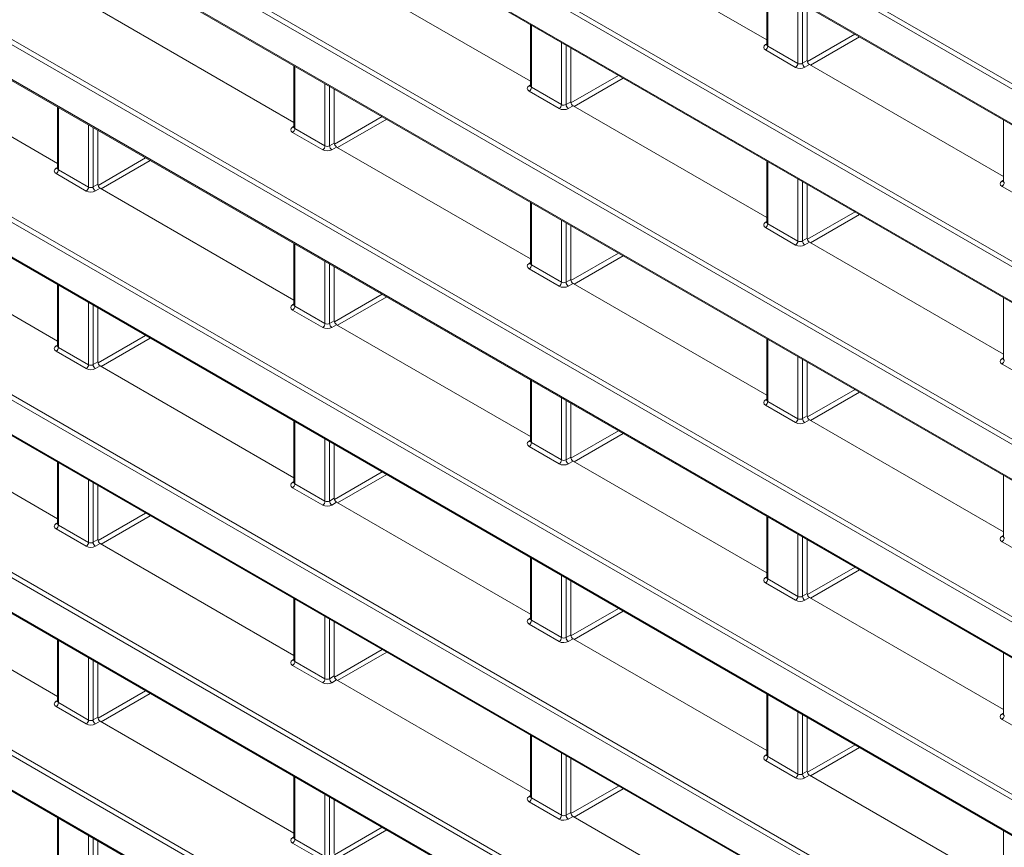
# Model space of a CAD drawing. Header units: millimetres. Extents: x 0 to 1118, y 0 to 864.
# Tile 25 of 256: x 124 to 139, y 158 to 171. Entities that reach past the tile are written whole.
import ezdxf

# ---------------------------------------------------------------- set-up
doc = ezdxf.new("R2010")
doc.units = ezdxf.units.MM

msp = doc.modelspace()

# ---------------------------------------------------------------- linework, layer by layer
at = {"color": 9, "linetype": 'Continuous', "lineweight": 0}
for p, q in [((91.6291, 197.2498), (184.1613, 143.832)), ((184.1266, 143.7712), (91.5943, 197.1889)), ((91.5943, 196.6567), (184.1266, 143.239)), ((91.6291, 194.5257), (184.1613, 141.108)), ((184.1266, 141.0471), (91.5943, 194.4648)), ((91.5943, 193.9327), (184.1266, 140.5149)), ((91.6291, 191.8016), (184.1613, 138.3839)), ((184.1266, 138.323), (91.5943, 191.7408)), ((91.5943, 191.2086), (184.1266, 137.7909)), ((91.6291, 189.0776), (184.1613, 135.6598)), ((184.1266, 135.599), (91.5943, 189.0167)), ((91.5943, 188.4845), (184.1266, 135.0668)), ((184.1266, 132.8749), (91.5943, 186.2926)), ((91.6291, 186.3535), (184.1613, 132.9358)), ((91.5943, 185.7605), (184.1266, 132.3427)), ((184.1266, 130.1508), (91.5943, 183.5685)), ((91.6291, 183.6294), (184.1613, 130.2117)), ((91.5943, 183.0364), (184.1266, 129.6186)), ((184.1266, 127.4267), (91.5943, 180.8445)), ((91.6291, 180.9054), (184.1613, 127.4876)), ((91.5943, 180.3123), (184.1266, 126.8946)), ((184.1266, 124.7027), (91.5943, 178.1204)), ((91.6291, 178.1813), (184.1613, 124.7635)), ((91.5943, 177.5882), (184.1266, 124.1705)), ((135.5644, 171.2565), (135.5644, 170.3039)), ((136.0252, 170.0378), (136.0252, 170.9904)), ((136.0953, 170.95), (136.0953, 170.0389)), ((131.9405, 170.6244), (131.9405, 169.6718)), ((136.1704, 170.0642), (136.9, 170.4854)), ((136.9707, 170.4446), (136.2188, 170.0105)), ((132.4013, 169.4058), (132.4013, 170.3584)), ((132.4714, 170.3179), (132.4714, 169.4068)), ((135.5284, 170.3253), (135.5497, 170.3385)), ((135.9905, 169.977), (135.5296, 170.243)), ((135.5644, 170.3039), (136.0252, 170.0378)), ((136.0953, 170.0389), (136.1679, 170.0808)), ((128.3165, 169.9924), (128.3165, 169.0398)), ((136.2032, 170.0195), (136.1307, 169.9776)), ((132.5465, 169.4321), (133.2762, 169.8533)), ((133.3469, 169.8125), (132.595, 169.3785)), ((128.7774, 168.7738), (128.7774, 169.7264)), ((128.8475, 169.6859), (128.8475, 168.7748)), ((131.9045, 169.6933), (131.9258, 169.7065)), ((132.3666, 169.3449), (131.9057, 169.611)), ((131.9405, 169.6718), (132.4013, 169.4058)), ((124.6926, 169.3604), (124.6926, 168.4078)), ((132.4714, 169.4068), (132.544, 169.4487)), ((132.5793, 169.3875), (132.5067, 169.3456)), ((128.9226, 168.8), (129.6524, 169.2212)), ((129.7231, 169.1804), (128.9712, 168.7464)), ((125.1535, 168.1418), (125.1535, 169.0943)), ((125.2235, 169.0539), (125.2235, 168.1428)), ((128.2806, 169.0613), (128.3019, 169.0744)), ((128.3165, 169.0398), (128.7774, 168.7738)), ((128.7426, 168.7129), (128.2818, 168.9789)), ((128.8475, 168.7748), (128.92, 168.8167)), ((128.9554, 168.7555), (128.8828, 168.7136)), ((125.2987, 168.1678), (126.0286, 168.5892)), ((124.6567, 168.4292), (124.678, 168.4424)), ((124.6926, 168.4078), (125.1535, 168.1418)), ((126.0993, 168.5483), (125.3474, 168.1143)), ((135.5644, 168.5324), (135.5644, 167.5798)), ((125.1187, 168.0809), (124.6579, 168.3469)), ((136.0252, 167.3138), (136.0252, 168.2663)), ((125.2235, 168.1428), (125.2961, 168.1847)), ((125.3315, 168.1235), (125.2589, 168.0816)), ((136.0953, 168.2259), (136.0953, 167.3148)), ((139.1523, 168.2333), (139.1737, 168.2464)), ((139.6144, 167.8849), (139.1536, 168.1509)), ((131.9405, 167.9004), (131.9405, 166.9478)), ((136.1704, 167.34), (136.9001, 167.7613)), ((136.9708, 167.7205), (136.2189, 167.2864)), ((132.4013, 166.6817), (132.4013, 167.6343)), ((132.4714, 167.5939), (132.4714, 166.6828)), ((135.5284, 167.6012), (135.5497, 167.6144)), ((135.9905, 167.2529), (135.5296, 167.5189)), ((135.5644, 167.5798), (136.0252, 167.3138)), ((136.0953, 167.3148), (136.1679, 167.3567)), ((128.3165, 167.2683), (128.3165, 166.3157)), ((136.2032, 167.2955), (136.1307, 167.2536)), ((132.5465, 166.7079), (133.2763, 167.1292)), ((133.347, 167.0884), (132.5951, 166.6543)), ((128.7774, 166.0497), (128.7774, 167.0023)), ((128.8475, 166.9618), (128.8475, 166.0508)), ((131.9045, 166.9692), (131.9258, 166.9824)), ((131.9405, 166.9478), (132.4013, 166.6817)), ((132.3666, 166.6209), (131.9057, 166.8869)), ((124.6926, 166.6363), (124.6926, 165.6837)), ((132.4714, 166.6828), (132.544, 166.7247)), ((132.5793, 166.6634), (132.5067, 166.6215)), ((128.9226, 166.0758), (129.6525, 166.4971)), ((129.7232, 166.4563), (128.9713, 166.0222)), ((125.1535, 165.4177), (125.1535, 166.3703)), ((125.2235, 166.3298), (125.2235, 165.4187)), ((128.2806, 166.3372), (128.3019, 166.3504)), ((128.3165, 166.3157), (128.7774, 166.0497)), ((128.7426, 165.9888), (128.2818, 166.2549)), ((128.8475, 166.0508), (128.92, 166.0926)), ((128.9554, 166.0314), (128.8828, 165.9895)), ((125.2987, 165.4437), (126.0287, 165.865)), ((124.6567, 165.7052), (124.678, 165.7183)), ((126.0994, 165.8242), (125.3475, 165.3902)), ((135.5644, 165.8083), (135.5644, 164.8557)), ((125.1187, 165.3568), (124.6579, 165.6228)), ((124.6926, 165.6837), (125.1535, 165.4177)), ((136.0252, 164.5897), (136.0252, 165.5423)), ((125.2235, 165.4187), (125.2961, 165.4606)), ((125.3315, 165.3994), (125.2589, 165.3575)), ((136.0953, 165.5018), (136.0953, 164.5907)), ((139.1523, 165.5092), (139.1737, 165.5224)), ((139.6144, 165.1608), (139.1536, 165.4269)), ((131.9405, 165.1763), (131.9405, 164.2237)), ((136.1705, 164.6159), (136.9002, 165.0372)), ((136.9709, 164.9963), (136.219, 164.5623)), ((132.4013, 163.9577), (132.4013, 164.9103)), ((132.4714, 164.8698), (132.4714, 163.9587)), ((135.5284, 164.8772), (135.5497, 164.8904)), ((135.9905, 164.5288), (135.5296, 164.7948)), ((135.5644, 164.8557), (136.0252, 164.5897)), ((136.0953, 164.5907), (136.1679, 164.6326)), ((128.3165, 164.5443), (128.3165, 163.5917)), ((136.2032, 164.5714), (136.1307, 164.5295)), ((132.5466, 163.9837), (133.2764, 164.4051)), ((133.3471, 164.3643), (132.5952, 163.9302)), ((128.7774, 163.3256), (128.7774, 164.2782)), ((128.8475, 164.2378), (128.8475, 163.3267)), ((131.9045, 164.2451), (131.9258, 164.2583)), ((131.9405, 164.2237), (132.4013, 163.9577)), ((132.3666, 163.8968), (131.9057, 164.1628)), ((124.6926, 163.9122), (124.6926, 162.9596)), ((132.4714, 163.9587), (132.544, 164.0006)), ((132.5793, 163.9394), (132.5067, 163.8975)), ((128.9227, 163.3516), (129.6526, 163.773)), ((129.7233, 163.7322), (128.9714, 163.2981)), ((125.1535, 162.6936), (125.1535, 163.6462)), ((125.2235, 163.6057), (125.2235, 162.6947)), ((128.2806, 163.6131), (128.3019, 163.6263)), ((128.3165, 163.5917), (128.7774, 163.3256)), ((128.7426, 163.2648), (128.2818, 163.5308)), ((128.8475, 163.3267), (128.92, 163.3686)), ((128.9554, 163.3073), (128.8828, 163.2655)), ((125.2988, 162.7195), (126.0287, 163.1409)), ((124.6567, 162.9811), (124.678, 162.9943)), ((126.0995, 163.1001), (125.3476, 162.666)), ((135.5644, 163.0842), (135.5644, 162.1317)), ((125.1187, 162.6327), (124.6579, 162.8988)), ((124.6926, 162.9596), (125.1535, 162.6936)), ((125.2235, 162.6947), (125.2961, 162.7366)), ((125.3315, 162.6753), (125.2589, 162.6334)), ((136.0252, 161.8656), (136.0252, 162.8182)), ((136.0953, 162.7777), (136.0953, 161.8667)), ((139.1523, 162.7851), (139.1737, 162.7983)), ((139.6144, 162.4368), (139.1536, 162.7028)), ((131.9405, 162.4522), (131.9405, 161.4996)), ((136.1705, 161.8917), (136.9003, 162.313)), ((136.971, 162.2722), (136.2191, 161.8382)), ((132.4013, 161.2336), (132.4013, 162.1862)), ((132.4714, 162.1457), (132.4714, 161.2346)), ((135.5284, 162.1531), (135.5497, 162.1663)), ((135.9905, 161.8047), (135.5296, 162.0708)), ((135.5644, 162.1317), (136.0252, 161.8656)), ((128.3165, 161.8202), (128.3165, 160.8676)), ((136.0953, 161.8667), (136.1679, 161.9086)), ((136.2032, 161.8473), (136.1307, 161.8054)), ((132.5466, 161.2596), (133.2765, 161.6809)), ((133.3472, 161.6401), (132.5953, 161.2061)), ((128.7774, 160.6016), (128.7774, 161.5542)), ((128.8475, 161.5137), (128.8475, 160.6026)), ((131.9045, 161.5211), (131.9258, 161.5343)), ((131.9405, 161.4996), (132.4013, 161.2336)), ((132.3666, 161.1727), (131.9057, 161.4388)), ((124.6926, 161.1882), (124.6926, 160.2356)), ((132.4714, 161.2346), (132.544, 161.2765)), ((132.5793, 161.2153), (132.5067, 161.1734)), ((128.9227, 160.6275), (129.6527, 161.0489)), ((125.1535, 159.9695), (125.1535, 160.9221)), ((125.2235, 160.8817), (125.2235, 159.9706)), ((128.2806, 160.8891), (128.3019, 160.9022)), ((128.3165, 160.8676), (128.7774, 160.6016)), ((129.7234, 161.008), (128.9715, 160.574)), ((128.7426, 160.5407), (128.2818, 160.8067)), ((128.8475, 160.6026), (128.92, 160.6445)), ((128.9554, 160.5833), (128.8828, 160.5414)), ((125.2988, 159.9953), (126.0288, 160.4168)), ((124.6567, 160.257), (124.678, 160.2702)), ((126.0996, 160.376), (125.3477, 159.9419)), ((135.5644, 160.3602), (135.5644, 159.4076)), ((125.1187, 159.9087), (124.6579, 160.1747)), ((124.6926, 160.2356), (125.1535, 159.9695)), ((125.2235, 159.9706), (125.2961, 160.0125)), ((136.0252, 159.1415), (136.0252, 160.0941)), ((136.0953, 160.0537), (136.0953, 159.1426)), ((139.1523, 160.0611), (139.1737, 160.0742)), ((139.6144, 159.7127), (139.1536, 159.9787)), ((125.3315, 159.9513), (125.2589, 159.9094)), ((131.9405, 159.7282), (131.9405, 158.7756)), ((136.1705, 159.1675), (136.9004, 159.5889)), ((136.9711, 159.5481), (136.2192, 159.114)), ((132.4013, 158.5095), (132.4013, 159.4621)), ((132.4714, 159.4217), (132.4714, 158.5106)), ((135.5284, 159.429), (135.5497, 159.4422)), ((135.5644, 159.4076), (136.0252, 159.1415)), ((135.9905, 159.0807), (135.5296, 159.3467)), ((128.3165, 159.0961), (128.3165, 158.1435)), ((136.0953, 159.1426), (136.1679, 159.1845)), ((136.2032, 159.1233), (136.1307, 159.0814)), ((132.5466, 158.5354), (133.2766, 158.9568)), ((133.3473, 158.916), (132.5954, 158.4819)), ((128.7774, 157.8775), (128.7774, 158.8301)), ((128.8475, 158.7896), (128.8475, 157.8785)), ((131.9045, 158.797), (131.9258, 158.8102)), ((131.9405, 158.7756), (132.4013, 158.5095)), ((132.3666, 158.4486), (131.9057, 158.7147)), ((124.6926, 158.4641), (124.6926, 157.5115)), ((132.4714, 158.5106), (132.544, 158.5525)), ((132.5793, 158.4912), (132.5067, 158.4493)), ((128.9227, 157.9033), (129.6528, 158.3247)), ((125.1535, 157.2455), (125.1535, 158.1981)), ((125.2235, 158.1576), (125.2235, 157.2465)), ((128.2806, 158.165), (128.3019, 158.1782)), ((128.3165, 158.1435), (128.7774, 157.8775)), ((129.7235, 158.2839), (128.9716, 157.8499)), ((128.7426, 157.8166), (128.2818, 158.0827))]:
    msp.add_line(p, q, dxfattribs=at)
at = {"color": 7, "linetype": 'Continuous', "lineweight": 15}
for p, q in [((91.6047, 196.6338), (184.137, 143.2161)), ((91.6047, 193.9098), (184.137, 140.492)), ((91.6047, 191.1857), (184.137, 137.768)), ((91.6047, 188.4616), (184.137, 135.0439)), ((91.6047, 185.7376), (184.137, 132.3198)), ((91.6047, 183.0135), (184.137, 129.5958)), ((91.6047, 180.2894), (184.137, 126.8717)), ((91.6047, 177.5654), (184.137, 124.1476)), ((135.5497, 170.3968), (132.5793, 172.1116)), ((131.9258, 169.7648), (128.9554, 171.4796)), ((135.5497, 171.2649), (135.5497, 170.3247)), ((128.3019, 169.1327), (125.3315, 170.8475)), ((136.1679, 170.9081), (136.1679, 170.0808)), ((131.9258, 170.6329), (131.9258, 169.6927)), ((124.678, 168.5007), (121.7075, 170.2155)), ((132.544, 170.276), (132.544, 169.4487)), ((135.5496, 170.3249), (135.5483, 170.3186)), ((128.3019, 170.0009), (128.3019, 169.0606)), ((139.1737, 168.3048), (136.2032, 170.0195)), ((128.92, 169.644), (128.92, 168.8167)), ((131.9257, 169.6929), (131.9244, 169.6866)), ((124.678, 169.3688), (124.678, 168.4286)), ((135.5497, 167.6727), (132.5793, 169.3875)), ((139.1737, 169.1729), (139.1737, 168.2326)), ((125.2961, 169.012), (125.2961, 168.1847)), ((128.3018, 169.0609), (128.3005, 169.0545)), ((131.9258, 167.0407), (128.9554, 168.7555)), ((124.6778, 168.4289), (124.6765, 168.4225)), ((135.5497, 168.5408), (135.5497, 167.6006)), ((128.3019, 166.4087), (125.3315, 168.1235)), ((136.1679, 168.184), (136.1679, 167.3567)), ((139.1735, 168.2329), (139.1722, 168.2265)), ((131.9258, 167.9088), (131.9258, 166.9686)), ((132.544, 167.552), (132.544, 166.7247)), ((135.5496, 167.6009), (135.5483, 167.5945)), ((124.678, 165.7767), (121.7075, 167.4914)), ((128.3019, 167.2768), (128.3019, 166.3366)), ((139.1737, 165.5807), (136.2032, 167.2955)), ((128.92, 166.9199), (128.92, 166.0926)), ((131.9257, 166.9688), (131.9244, 166.9625)), ((124.678, 166.6448), (124.678, 165.7045)), ((135.5497, 164.9487), (132.5793, 166.6634)), ((139.1737, 166.4488), (139.1737, 165.5086)), ((128.3018, 166.3368), (128.3005, 166.3305)), ((125.2961, 166.2879), (125.2961, 165.4606)), ((131.9258, 164.3166), (128.9554, 166.0314)), ((124.6778, 165.7048), (124.6765, 165.6984)), ((135.5497, 165.8168), (135.5497, 164.8766)), ((128.3019, 163.6846), (125.3315, 165.3994)), ((136.1679, 165.4599), (136.1679, 164.6326)), ((139.1735, 165.5088), (139.1722, 165.5025)), ((131.9258, 165.1847), (131.9258, 164.2445)), ((132.544, 164.8279), (132.544, 164.0006)), ((135.5496, 164.8768), (135.5483, 164.8705)), ((124.678, 163.0526), (121.7075, 164.7674)), ((128.3019, 164.5527), (128.3019, 163.6125)), ((139.1737, 162.8566), (136.2032, 164.5714)), ((128.92, 164.1959), (128.92, 163.3686)), ((131.9257, 164.2448), (131.9244, 164.2384)), ((124.678, 163.9207), (124.678, 162.9805)), ((135.5497, 162.2246), (132.5793, 163.9394)), ((128.3018, 163.6127), (128.3005, 163.6064)), ((139.1737, 163.7247), (139.1737, 162.7845)), ((125.2961, 163.5638), (125.2961, 162.7366)), ((131.9258, 161.5926), (128.9554, 163.3073)), ((124.6778, 162.9807), (124.6765, 162.9744)), ((135.5497, 163.0927), (135.5497, 162.1525)), ((128.3019, 160.9605), (125.3315, 162.6753)), ((136.1679, 162.7359), (136.1679, 161.9086)), ((139.1735, 162.7847), (139.1722, 162.7784)), ((131.9258, 162.4607), (131.9258, 161.5205)), ((132.544, 162.1038), (132.544, 161.2765)), ((135.5496, 162.1527), (135.5483, 162.1464)), ((124.678, 160.3285), (121.7075, 162.0433)), ((128.3019, 161.8287), (128.3019, 160.8884)), ((139.1737, 160.1325), (136.2032, 161.8473)), ((128.92, 161.4718), (128.92, 160.6445)), ((131.9257, 161.5207), (131.9244, 161.5144)), ((124.678, 161.1966), (124.678, 160.2564)), ((135.5497, 159.5005), (132.5793, 161.2153)), ((128.3018, 160.8887), (128.3005, 160.8823)), ((139.1737, 161.0007), (139.1737, 160.0604)), ((125.2961, 160.8398), (125.2961, 160.0125)), ((131.9258, 158.8685), (128.9554, 160.5833)), ((124.6778, 160.2566), (124.6765, 160.2503)), ((135.5497, 160.3686), (135.5497, 159.4284)), ((136.1679, 160.0118), (136.1679, 159.1845)), ((139.1735, 160.0607), (139.1722, 160.0543)), ((128.3019, 158.2365), (125.3315, 159.9513)), ((131.9258, 159.7366), (131.9258, 158.7964)), ((132.544, 159.3798), (132.544, 158.5525)), ((135.5496, 159.4286), (135.5483, 159.4223)), ((128.3019, 159.1046), (128.3019, 158.1644)), ((139.1737, 157.4085), (136.2032, 159.1233)), ((128.92, 158.7477), (128.92, 157.9204)), ((131.9257, 158.7966), (131.9244, 158.7903)), ((124.678, 158.4726), (124.678, 157.5323)), ((135.5497, 156.7764), (132.5793, 158.4912)), ((128.3018, 158.1646), (128.3005, 158.1583)), ((139.1737, 158.2766), (139.1737, 157.3364)), ((125.2961, 158.1157), (125.2961, 157.2884))]:
    msp.add_line(p, q, dxfattribs=at)
at = {"color": 9, "linetype": 'Continuous', "lineweight": 0}
for centre, radius, start, end in [((135.5438, 170.3486), 0.0279, 236.5278, 281.56335), ((135.4874, 170.3074), 0.077, 303.22971, 357.34769), ((135.9483, 170.0414), 0.077, 303.22971, 357.34769), ((136.1744, 170.0437), 0.0793, 183.52223, 236.47777), ((131.9199, 169.7166), 0.0279, 236.5278, 281.56335), ((131.8635, 169.6754), 0.077, 303.22971, 357.34769), ((132.3243, 169.4094), 0.077, 303.22971, 357.34769), ((132.5505, 169.4117), 0.0793, 183.52223, 236.47777), ((128.296, 169.0845), 0.0279, 236.5278, 281.56335), ((128.2396, 169.0434), 0.077, 303.22971, 357.34769), ((128.7004, 168.7773), 0.077, 303.22971, 357.34769), ((128.9266, 168.7797), 0.0793, 183.52223, 236.47777), ((124.672, 168.4525), 0.0279, 236.5278, 281.56335), ((124.6157, 168.4114), 0.077, 303.22971, 357.34769), ((125.0765, 168.1453), 0.077, 303.22971, 357.34769), ((125.3027, 168.1477), 0.0793, 183.52223, 236.47777), ((139.1677, 168.2565), 0.0279, 236.5278, 281.56335), ((139.1113, 168.2154), 0.077, 303.22971, 357.34769), ((135.5438, 167.6245), 0.0279, 236.5278, 281.56335), ((135.4874, 167.5834), 0.077, 303.22971, 357.34769), ((135.9483, 167.3173), 0.077, 303.22971, 357.34769), ((136.1744, 167.3197), 0.0793, 183.52223, 236.47777), ((131.9199, 166.9925), 0.0279, 236.5278, 281.56335), ((131.8635, 166.9513), 0.077, 303.22971, 357.34769), ((132.3243, 166.6853), 0.077, 303.22971, 357.34769), ((132.5505, 166.6876), 0.0793, 183.52223, 236.47777), ((128.296, 166.3605), 0.0279, 236.5278, 281.56335), ((128.2396, 166.3193), 0.077, 303.22971, 357.34769), ((128.7004, 166.0533), 0.077, 303.22971, 357.34769), ((128.9266, 166.0556), 0.0793, 183.52223, 236.47777), ((124.672, 165.7284), 0.0279, 236.5278, 281.56335), ((124.6157, 165.6873), 0.077, 303.22971, 357.34769), ((125.0765, 165.4212), 0.077, 303.22971, 357.34769), ((125.3027, 165.4236), 0.0793, 183.52223, 236.47777), ((139.1677, 165.5325), 0.0279, 236.5278, 281.56335), ((139.1113, 165.4913), 0.077, 303.22971, 357.34769), ((135.5438, 164.9004), 0.0279, 236.5278, 281.56335), ((135.4874, 164.8593), 0.077, 303.22971, 357.34769), ((135.9483, 164.5932), 0.077, 303.22971, 357.34769), ((136.1744, 164.5956), 0.0793, 183.52223, 236.47777), ((131.9199, 164.2684), 0.0279, 236.5278, 281.56335), ((131.8635, 164.2273), 0.077, 303.22971, 357.34769), ((132.3243, 163.9612), 0.077, 303.22971, 357.34769), ((132.5505, 163.9636), 0.0793, 183.52223, 236.47777), ((128.296, 163.6364), 0.0279, 236.5278, 281.56335), ((128.2396, 163.5952), 0.077, 303.22971, 357.34769), ((128.7004, 163.3292), 0.077, 303.22971, 357.34769), ((128.9266, 163.3316), 0.0793, 183.52223, 236.47777), ((124.672, 163.0044), 0.0279, 236.5278, 281.56335), ((124.6157, 162.9632), 0.077, 303.22971, 357.34769), ((125.0765, 162.6972), 0.077, 303.22971, 357.34769), ((125.3027, 162.6995), 0.0793, 183.52223, 236.47777), ((139.1677, 162.8084), 0.0279, 236.5278, 281.56335), ((139.1113, 162.7672), 0.077, 303.22971, 357.34769), ((135.5438, 162.1764), 0.0279, 236.5278, 281.56335), ((135.4874, 162.1352), 0.077, 303.22971, 357.34769), ((135.9483, 161.8692), 0.077, 303.22971, 357.34769), ((136.1744, 161.8715), 0.0793, 183.52223, 236.47777), ((131.9199, 161.5443), 0.0279, 236.5278, 281.56335), ((131.8635, 161.5032), 0.077, 303.22971, 357.34769), ((132.3243, 161.2372), 0.077, 303.22971, 357.34769), ((132.5505, 161.2395), 0.0793, 183.52223, 236.47777), ((128.296, 160.9123), 0.0279, 236.5278, 281.56335), ((128.2396, 160.8712), 0.077, 303.22971, 357.34769), ((128.7004, 160.6051), 0.077, 303.22971, 357.34769), ((128.9266, 160.6075), 0.0793, 183.52223, 236.47777), ((124.672, 160.2803), 0.0279, 236.5278, 281.56335), ((124.6157, 160.2391), 0.077, 303.22971, 357.34769), ((125.0765, 159.9731), 0.077, 303.22971, 357.34769), ((125.3027, 159.9755), 0.0793, 183.52223, 236.47777), ((139.1677, 160.0843), 0.0279, 236.5278, 281.56335), ((139.1113, 160.0432), 0.077, 303.22971, 357.34769), ((135.5438, 159.4523), 0.0279, 236.5278, 281.56335), ((135.4874, 159.4111), 0.077, 303.22971, 357.34769), ((135.9483, 159.1451), 0.077, 303.22971, 357.34769), ((136.1744, 159.1475), 0.0793, 183.52223, 236.47777), ((131.9199, 158.8203), 0.0279, 236.5278, 281.56335), ((131.8635, 158.7791), 0.077, 303.22971, 357.34769), ((132.3243, 158.5131), 0.077, 303.22971, 357.34769), ((132.5505, 158.5154), 0.0793, 183.52223, 236.47777), ((128.296, 158.1883), 0.0279, 236.5278, 281.56335), ((128.2396, 158.1471), 0.077, 303.22971, 357.34769)]:
    msp.add_arc(centre, radius, start, end, dxfattribs=at)
for centre, major_axis, ratio, start_param, end_param in [((135.6004, 170.2852), (0.1, 0.0015), 0.5872749, 2.3646126, 3.9179556), ((135.5997, 170.3257), (0.05, 0.0016), 0.5970671, 3.1228866, 3.9082847), ((136.0612, 170.0192), (0.1, 0.0015), 0.5872749, 3.9179556, 5.4712987), ((136.0606, 170.0597), (0.05, 0.0016), 0.5970671, 3.9082847, 5.4616278), ((131.9764, 169.6532), (0.1, 0.0015), 0.5872749, 2.3646126, 3.9179556), ((131.9758, 169.6937), (0.05, 0.0016), 0.5970671, 3.1228866, 3.9082847), ((132.4373, 169.3872), (0.1, 0.0015), 0.5872749, 3.9179556, 5.4712987), ((132.4367, 169.4276), (0.05, 0.0016), 0.5970671, 3.9082847, 5.4616278), ((128.3525, 169.0212), (0.1, 0.0015), 0.5872749, 2.3646126, 3.9179556), ((128.3519, 169.0617), (0.05, 0.0016), 0.5970671, 3.1228866, 3.9082847), ((128.8134, 168.7551), (0.1, 0.0015), 0.5872749, 3.9179556, 5.4712987), ((128.8127, 168.7956), (0.05, 0.0016), 0.5970671, 3.9082847, 5.4616278), ((124.7286, 168.3892), (0.1, 0.0015), 0.5872749, 2.3646126, 3.9179556), ((124.728, 168.4296), (0.05, 0.0016), 0.5970671, 3.1228866, 3.9082847), ((125.1888, 168.1636), (0.05, 0.0016), 0.5970671, 3.9082847, 5.4616278), ((139.2243, 168.1932), (0.1, 0.0015), 0.5872749, 2.3646126, 3.9179556), ((139.2237, 168.2337), (0.05, 0.0016), 0.5970671, 3.1228866, 3.9082847), ((125.1894, 168.1231), (0.1, 0.0015), 0.5872749, 3.9179556, 5.4712987), ((135.6004, 167.5612), (0.1, 0.0015), 0.5872749, 2.3646126, 3.9179556), ((135.5997, 167.6016), (0.05, 0.0016), 0.5970671, 3.1228866, 3.9082847), ((136.0612, 167.2951), (0.1, 0.0015), 0.5872749, 3.9179556, 5.4712987), ((136.0606, 167.3356), (0.05, 0.0016), 0.5970671, 3.9082847, 5.4616278), ((131.9764, 166.9291), (0.1, 0.0015), 0.5872749, 2.3646126, 3.9179556), ((131.9758, 166.9696), (0.05, 0.0016), 0.5970671, 3.1228866, 3.9082847), ((132.4373, 166.6631), (0.1, 0.0015), 0.5872749, 3.9179556, 5.4712987), ((132.4367, 166.7036), (0.05, 0.0016), 0.5970671, 3.9082847, 5.4616278), ((128.3525, 166.2971), (0.1, 0.0015), 0.5872749, 2.3646126, 3.9179556), ((128.3519, 166.3376), (0.05, 0.0016), 0.5970671, 3.1228866, 3.9082847), ((128.8134, 166.0311), (0.1, 0.0015), 0.5872749, 3.9179556, 5.4712987), ((128.8127, 166.0715), (0.05, 0.0016), 0.5970671, 3.9082847, 5.4616278), ((124.7286, 165.6651), (0.1, 0.0015), 0.5872749, 2.3646126, 3.9179556), ((124.728, 165.7056), (0.05, 0.0016), 0.5970671, 3.1228866, 3.9082847), ((125.1888, 165.4395), (0.05, 0.0016), 0.5970671, 3.9082847, 5.4616278), ((139.2243, 165.4691), (0.1, 0.0015), 0.5872749, 2.3646126, 3.9179556), ((139.2237, 165.5096), (0.05, 0.0016), 0.5970671, 3.1228866, 3.9082847), ((125.1894, 165.3991), (0.1, 0.0015), 0.5872749, 3.9179556, 5.4712987), ((135.6004, 164.8371), (0.1, 0.0015), 0.5872749, 2.3646126, 3.9179556), ((135.5997, 164.8776), (0.05, 0.0016), 0.5970671, 3.1228866, 3.9082847), ((136.0612, 164.5711), (0.1, 0.0015), 0.5872749, 3.9179556, 5.4712987), ((136.0606, 164.6115), (0.05, 0.0016), 0.5970671, 3.9082847, 5.4616278), ((131.9764, 164.2051), (0.1, 0.0015), 0.5872749, 2.3646126, 3.9179556), ((131.9758, 164.2455), (0.05, 0.0016), 0.5970671, 3.1228866, 3.9082847), ((132.4373, 163.939), (0.1, 0.0015), 0.5872749, 3.9179556, 5.4712987), ((132.4367, 163.9795), (0.05, 0.0016), 0.5970671, 3.9082847, 5.4616278), ((128.3525, 163.573), (0.1, 0.0015), 0.5872749, 2.3646126, 3.9179556), ((128.3519, 163.6135), (0.05, 0.0016), 0.5970671, 3.1228866, 3.9082847), ((128.8127, 163.3475), (0.05, 0.0016), 0.5970671, 3.9082847, 5.4616278), ((128.8134, 163.307), (0.1, 0.0015), 0.5872749, 3.9179556, 5.4712987), ((124.7286, 162.941), (0.1, 0.0015), 0.5872749, 2.3646126, 3.9179556), ((124.728, 162.9815), (0.05, 0.0016), 0.5970671, 3.1228866, 3.9082847), ((125.1888, 162.7154), (0.05, 0.0016), 0.5970671, 3.9082847, 5.4616278), ((139.2243, 162.745), (0.1, 0.0015), 0.5872749, 2.3646126, 3.9179556), ((139.2237, 162.7855), (0.05, 0.0016), 0.5970671, 3.1228866, 3.9082847), ((125.1894, 162.675), (0.1, 0.0015), 0.5872749, 3.9179556, 5.4712987), ((135.6004, 162.113), (0.1, 0.0015), 0.5872749, 2.3646126, 3.9179556), ((135.5997, 162.1535), (0.05, 0.0016), 0.5970671, 3.1228866, 3.9082847), ((136.0612, 161.847), (0.1, 0.0015), 0.5872749, 3.9179556, 5.4712987), ((136.0606, 161.8874), (0.05, 0.0016), 0.5970671, 3.9082847, 5.4616278), ((131.9764, 161.481), (0.1, 0.0015), 0.5872749, 2.3646126, 3.9179556), ((131.9758, 161.5215), (0.05, 0.0016), 0.5970671, 3.1228866, 3.9082847), ((132.4373, 161.215), (0.1, 0.0015), 0.5872749, 3.9179556, 5.4712987), ((132.4367, 161.2554), (0.05, 0.0016), 0.5970671, 3.9082847, 5.4616278), ((128.3525, 160.849), (0.1, 0.0015), 0.5872749, 2.3646126, 3.9179556), ((128.3519, 160.8894), (0.05, 0.0016), 0.5970671, 3.1228866, 3.9082847), ((128.8127, 160.6234), (0.05, 0.0016), 0.5970671, 3.9082847, 5.4616278), ((128.8134, 160.5829), (0.1, 0.0015), 0.5872749, 3.9179556, 5.4712987), ((124.7286, 160.2169), (0.1, 0.0015), 0.5872749, 2.3646126, 3.9179556), ((124.728, 160.2574), (0.05, 0.0016), 0.5970671, 3.1228866, 3.9082847), ((125.1888, 159.9914), (0.05, 0.0016), 0.5970671, 3.9082847, 5.4616278), ((139.2243, 160.021), (0.1, 0.0015), 0.5872749, 2.3646126, 3.9179556), ((139.2237, 160.0614), (0.05, 0.0016), 0.5970671, 3.1228866, 3.9082847), ((125.1894, 159.9509), (0.1, 0.0015), 0.5872749, 3.9179556, 5.4712987), ((135.6004, 159.389), (0.1, 0.0015), 0.5872749, 2.3646126, 3.9179556), ((135.5997, 159.4294), (0.05, 0.0016), 0.5970671, 3.1228866, 3.9082847), ((136.0612, 159.1229), (0.1, 0.0015), 0.5872749, 3.9179556, 5.4712987), ((136.0606, 159.1634), (0.05, 0.0016), 0.5970671, 3.9082847, 5.4616278), ((131.9764, 158.7569), (0.1, 0.0015), 0.5872749, 2.3646126, 3.9179556), ((131.9758, 158.7974), (0.05, 0.0016), 0.5970671, 3.1228866, 3.9082847), ((132.4373, 158.4909), (0.1, 0.0015), 0.5872749, 3.9179556, 5.4712987), ((132.4367, 158.5314), (0.05, 0.0016), 0.5970671, 3.9082847, 5.4616278), ((128.3525, 158.1249), (0.1, 0.0015), 0.5872749, 2.3646126, 3.9179556), ((128.3519, 158.1654), (0.05, 0.0016), 0.5970671, 3.1228866, 3.9082847)]:
    msp.add_ellipse(centre, major_axis=major_axis, ratio=ratio, start_param=start_param, end_param=end_param, dxfattribs=at)
at = {"color": 7, "linetype": 'Continuous', "lineweight": 15}
for centre in [(136.2032, 170.0604), (132.5793, 169.4283), (128.9554, 168.7963), (125.3315, 168.1643), (136.2032, 167.3363), (132.5793, 166.7043), (128.9554, 166.0722), (125.3315, 165.4402), (136.2032, 164.6122), (132.5793, 163.9802), (128.9554, 163.3482), (125.3315, 162.7162), (136.2032, 161.8882), (132.5793, 161.2561), (128.9554, 160.6241), (125.3315, 159.9921), (136.2032, 159.1641), (132.5793, 158.5321)]:
    msp.add_ellipse(centre, major_axis=(-0.025, 0.0433), ratio=0.5775574, start_param=0.7856318, end_param=2.3561235, dxfattribs=at)

doc.saveas('drawing.dxf')
